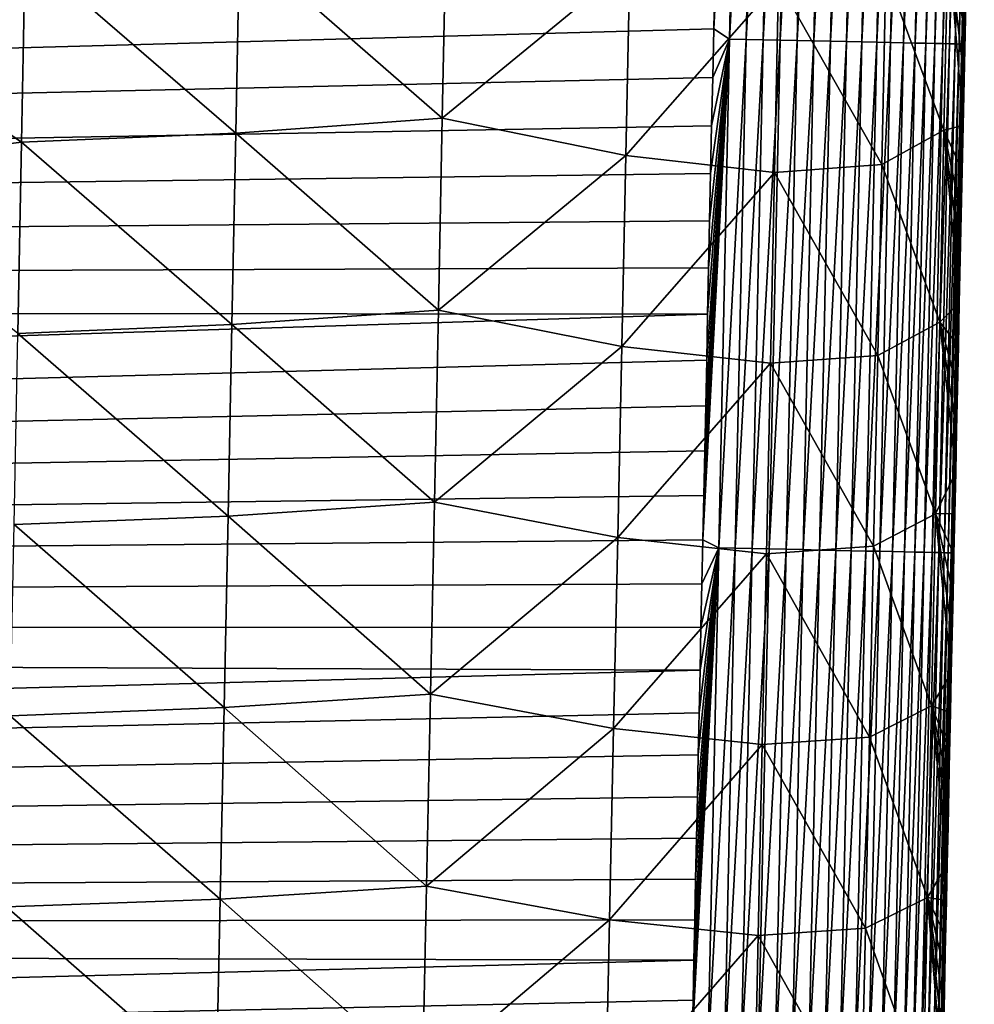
# Model space of a CAD drawing. Header units: metres. Extents: x -26 to 26, y -119 to 32.
# Tile 66 of 208: x 12.31 to 15.01, y -95.84 to -93.05. Entities that reach past the tile are written whole.
import ezdxf

# ---------------------------------------------------------------- set-up
doc = ezdxf.new("R2010")
doc.units = ezdxf.units.M
doc.layers.add('solid_13_411_041_XXX', color=7, linetype='CONTINUOUS')

msp = doc.modelspace()

# ---------------------------------------------------------------- linework, layer by layer
at = {"layer": 'solid_13_411_041_XXX'}
for points in [[(14.268936, -93.07959, 145.144913), (14.313476, -93.109055, 145.143478), (14.343685, -91.672104, 145.143356)], [(14.271869, -92.940712, 145.144897), (14.268936, -93.07959, 145.144913), (14.343685, -91.672104, 145.143356)], [(14.343685, -91.672104, 145.143356), (14.313476, -93.109055, 145.143478), (14.390736, -91.673088, 145.138779)], [(14.313476, -93.109055, 145.143478), (14.360532, -93.110046, 145.138885), (14.390736, -91.673088, 145.138779)], [(14.390736, -91.673088, 145.138779), (14.360532, -93.110046, 145.138885), (14.43845, -91.674088, 145.130844)], [(14.360532, -93.110046, 145.138885), (14.408251, -93.111061, 145.130966), (14.43845, -91.674088, 145.130844)], [(14.43845, -91.674088, 145.130844), (14.408251, -93.111061, 145.130966), (14.486492, -91.675095, 145.1194)], [(14.408251, -93.111061, 145.130966), (14.4563, -93.112076, 145.119522), (14.486492, -91.675095, 145.1194)], [(14.486492, -91.675095, 145.1194), (14.4563, -93.112076, 145.119522), (14.534495, -91.676102, 145.10434)], [(14.4563, -93.112076, 145.119522), (14.504309, -93.113091, 145.104446), (14.534495, -91.676102, 145.10434)], [(14.534495, -91.676102, 145.10434), (14.504309, -93.113091, 145.104446), (14.582062, -91.677101, 145.085571)], [(14.504309, -93.113091, 145.104446), (14.551881, -93.114098, 145.085678), (14.582062, -91.677101, 145.085571)], [(14.582062, -91.677101, 145.085571), (14.551881, -93.114098, 145.085678), (14.628776, -91.678078, 145.063095)], [(14.551881, -93.114098, 145.085678), (14.598599, -93.115089, 145.063202), (14.628776, -91.678078, 145.063095)], [(14.628776, -91.678078, 145.063095), (14.598599, -93.115089, 145.063202), (14.674212, -91.679031, 145.036957)], [(14.598599, -93.115089, 145.063202), (14.644041, -93.116051, 145.037048), (14.674212, -91.679031, 145.036957)], [(14.674212, -91.679031, 145.036957), (14.644041, -93.116051, 145.037048), (14.717948, -91.679947, 145.007263)], [(14.644041, -93.116051, 145.037048), (14.687781, -93.116982, 145.007339), (14.717948, -91.679947, 145.007263)], [(14.717948, -91.679947, 145.007263), (14.687781, -93.116982, 145.007339), (14.759576, -91.680824, 144.974182)], [(14.687781, -93.116982, 145.007339), (14.729412, -93.117867, 144.974258), (14.759576, -91.680824, 144.974182)], [(14.759576, -91.680824, 144.974182), (14.729412, -93.117867, 144.974258), (14.798715, -91.681648, 144.937973)], [(14.729412, -93.117867, 144.974258), (14.768553, -93.11869, 144.938049), (14.798715, -91.681648, 144.937973)], [(14.798715, -91.681648, 144.937973), (14.768553, -93.11869, 144.938049), (14.83502, -91.682411, 144.898926)], [(14.768553, -93.11869, 144.938049), (14.804859, -93.119469, 144.898987), (14.83502, -91.682411, 144.898926)], [(14.83502, -91.682411, 144.898926), (14.804859, -93.119469, 144.898987), (14.868197, -91.683105, 144.857376)], [(14.804859, -93.119469, 144.898987), (14.838037, -93.120171, 144.857422), (14.868197, -91.683105, 144.857376)], [(14.868197, -91.683105, 144.857376), (14.838037, -93.120171, 144.857422), (14.898006, -91.683731, 144.813705)], [(14.838037, -93.120171, 144.857422), (14.867844, -93.120804, 144.813736), (14.898006, -91.683731, 144.813705)], [(14.898006, -91.683731, 144.813705), (14.867844, -93.120804, 144.813736), (14.924269, -91.684288, 144.768311)], [(14.867844, -93.120804, 144.813736), (14.894103, -93.121361, 144.768341), (14.924269, -91.684288, 144.768311)], [(14.924269, -91.684288, 144.768311), (14.894103, -93.121361, 144.768341), (14.946871, -91.684761, 144.721634)], [(14.894103, -93.121361, 144.768341), (14.916701, -93.121841, 144.721649), (14.946871, -91.684761, 144.721634)], [(14.946871, -91.684761, 144.721634), (14.916701, -93.121841, 144.721649), (14.965762, -91.685165, 144.674088)], [(14.916701, -93.121841, 144.721649), (14.935587, -93.122246, 144.674103), (14.965762, -91.685165, 144.674088)], [(14.965762, -91.685165, 144.674088), (14.935587, -93.122246, 144.674103), (14.980954, -91.685486, 144.626099)], [(14.935587, -93.122246, 144.674103), (14.950772, -93.122574, 144.626099), (14.980954, -91.685486, 144.626099)], [(14.980954, -91.685486, 144.626099), (14.950772, -93.122574, 144.626099), (14.992517, -91.68573, 144.578064)], [(14.950772, -93.122574, 144.626099), (14.962327, -93.122818, 144.578049), (14.992517, -91.68573, 144.578064)], [(14.992517, -91.68573, 144.578064), (14.962327, -93.122818, 144.578049), (15.000568, -91.685905, 144.530334)], [(14.962327, -93.122818, 144.578049), (14.970369, -93.122993, 144.530304), (15.000568, -91.685905, 144.530334)], [(15.000568, -91.685905, 144.530334), (14.970369, -93.122993, 144.530304), (15.005272, -91.686005, 144.483261)], [(14.970369, -93.122993, 144.530304), (14.975063, -93.1231, 144.483231), (15.005272, -91.686005, 144.483261)], [(15.002904, -91.873276, 144.43718), (15.005272, -91.686005, 144.483261), (14.975063, -93.1231, 144.483231)], [(14.99474, -92.262466, 144.437164), (15.002904, -91.873276, 144.43718), (14.975063, -93.1231, 144.483231)], [(14.986856, -92.637329, 144.437164), (14.99474, -92.262466, 144.437164), (14.975063, -93.1231, 144.483231)], [(14.979259, -92.997604, 144.437149), (14.986856, -92.637329, 144.437164), (14.975063, -93.1231, 144.483231)], [(13.513123, -92.789688, 139.513931), (13.502071, -93.331978, 139.518555), (12.92945, -92.83329, 139.211777)], [(14.031543, -92.897568, 139.936218), (13.502071, -93.331978, 139.518555), (13.513123, -92.789688, 139.513931)], [(12.92945, -92.83329, 139.211777), (12.918695, -93.374207, 139.216537), (12.32382, -92.860336, 139.038803)], [(13.502071, -93.331978, 139.518555), (12.918695, -93.374207, 139.216537), (12.92945, -92.83329, 139.211777)], [(14.93094, -92.824554, 141.644012), (14.919312, -93.366356, 141.647537), (14.755384, -92.923843, 141.039536)], [(14.93094, -92.824554, 141.644012), (14.973653, -93.352798, 142.239212), (14.919312, -93.366356, 141.647537)], [(14.93094, -92.824554, 141.644012), (14.982028, -92.962128, 142.236862), (14.979207, -93.093781, 142.23764)], [(14.93094, -92.824554, 141.644012), (14.979207, -93.093781, 142.23764), (14.976416, -93.223984, 142.238434)], [(14.93094, -92.824554, 141.644012), (14.976416, -93.223984, 142.238434), (14.973653, -93.352798, 142.239212)], [(12.32382, -92.860336, 139.038803), (12.313366, -93.400269, 139.043655), (11.732748, -93.001549, 138.98616)], [(12.918695, -93.374207, 139.216537), (12.313366, -93.400269, 139.043655), (12.32382, -92.860336, 139.038803)], [(14.271869, -92.940712, 145.144897), (-14.273258, -92.873497, 145.144897), (-14.252382, -93.859932, 145.144974)], [(14.031543, -92.897568, 139.936218), (14.020294, -93.437294, 139.940613), (13.502071, -93.331978, 139.518555)], [(14.452116, -92.947487, 140.457031), (14.020294, -93.437294, 139.940613), (14.031543, -92.897568, 139.936218)], [(14.271869, -92.940712, 145.144897), (-14.252382, -93.859932, 145.144974), (14.268936, -93.07959, 145.144913)], [(14.755384, -92.923843, 141.039536), (14.743852, -93.463104, 141.04335), (14.452116, -92.947487, 140.457031)], [(14.919312, -93.366356, 141.647537), (14.743852, -93.463104, 141.04335), (14.755384, -92.923843, 141.039536)], [(14.452116, -92.947487, 140.457031), (14.440708, -93.486069, 140.461136), (14.020294, -93.437294, 139.940613)], [(14.743852, -93.463104, 141.04335), (14.440708, -93.486069, 140.461136), (14.452116, -92.947487, 140.457031)], [(14.979207, -93.093781, 142.23764), (14.982028, -92.962128, 142.236862), (14.979259, -92.997604, 144.437149)], [(14.971927, -93.344597, 144.437149), (14.979259, -92.997604, 144.437149), (14.975063, -93.1231, 144.483231)], [(14.979207, -93.093781, 142.23764), (14.979259, -92.997604, 144.437149), (14.971927, -93.344597, 144.437149)], [(12.313366, -93.400269, 139.043655), (11.723847, -93.472549, 138.990417), (11.732748, -93.001549, 138.98616)], [(14.268936, -93.07959, 145.144913), (-14.252382, -93.859932, 145.144974), (14.266028, -93.217216, 145.144928)], [(14.268936, -93.07959, 145.144913), (14.266028, -93.217216, 145.144928), (14.313476, -93.109055, 145.143478)], [(14.238295, -94.523468, 145.145035), (14.282978, -94.545998, 145.1436), (14.313476, -93.109055, 145.143478)], [(14.240961, -94.398308, 145.14502), (14.238295, -94.523468, 145.145035), (14.313476, -93.109055, 145.143478)], [(14.243652, -94.271935, 145.14502), (14.240961, -94.398308, 145.14502), (14.313476, -93.109055, 145.143478)], [(14.246366, -94.144432, 145.145004), (14.243652, -94.271935, 145.14502), (14.313476, -93.109055, 145.143478)], [(14.249102, -94.015755, 145.144989), (14.246366, -94.144432, 145.145004), (14.313476, -93.109055, 145.143478)], [(14.251861, -93.885872, 145.144989), (14.249102, -94.015755, 145.144989), (14.313476, -93.109055, 145.143478)], [(14.254644, -93.754753, 145.144974), (14.251861, -93.885872, 145.144989), (14.313476, -93.109055, 145.143478)], [(14.257453, -93.62236, 145.144958), (14.254644, -93.754753, 145.144974), (14.313476, -93.109055, 145.143478)], [(14.260285, -93.488655, 145.144943), (14.257453, -93.62236, 145.144958), (14.313476, -93.109055, 145.143478)], [(14.263144, -93.353607, 145.144943), (14.260285, -93.488655, 145.144943), (14.313476, -93.109055, 145.143478)], [(14.266028, -93.217216, 145.144928), (14.263144, -93.353607, 145.144943), (14.313476, -93.109055, 145.143478)], [(14.313476, -93.109055, 145.143478), (14.282978, -94.545998, 145.1436), (14.360532, -93.110046, 145.138885)], [(14.282978, -94.545998, 145.1436), (14.330038, -94.547005, 145.139008), (14.360532, -93.110046, 145.138885)], [(14.360532, -93.110046, 145.138885), (14.330038, -94.547005, 145.139008), (14.408251, -93.111061, 145.130966)], [(14.330038, -94.547005, 145.139008), (14.377763, -94.548019, 145.131088), (14.408251, -93.111061, 145.130966)], [(14.408251, -93.111061, 145.130966), (14.377763, -94.548019, 145.131088), (14.4563, -93.112076, 145.119522)], [(14.377763, -94.548019, 145.131088), (14.425817, -94.549049, 145.119644), (14.4563, -93.112076, 145.119522)], [(14.4563, -93.112076, 145.119522), (14.425817, -94.549049, 145.119644), (14.504309, -93.113091, 145.104446)], [(14.976416, -93.223984, 142.238434), (14.979207, -93.093781, 142.23764), (14.971927, -93.344597, 144.437149)], [(14.425817, -94.549049, 145.119644), (14.47383, -94.550072, 145.104568), (14.504309, -93.113091, 145.104446)], [(14.504309, -93.113091, 145.104446), (14.47383, -94.550072, 145.104568), (14.551881, -93.114098, 145.085678)], [(14.47383, -94.550072, 145.104568), (14.521406, -94.551094, 145.085785), (14.551881, -93.114098, 145.085678)], [(14.551881, -93.114098, 145.085678), (14.521406, -94.551094, 145.085785), (14.598599, -93.115089, 145.063202)], [(14.521406, -94.551094, 145.085785), (14.56813, -94.552094, 145.063309), (14.598599, -93.115089, 145.063202)], [(14.598599, -93.115089, 145.063202), (14.56813, -94.552094, 145.063309), (14.644041, -93.116051, 145.037048)], [(14.56813, -94.552094, 145.063309), (14.613574, -94.553062, 145.03714), (14.644041, -93.116051, 145.037048)], [(14.644041, -93.116051, 145.037048), (14.613574, -94.553062, 145.03714), (14.687781, -93.116982, 145.007339)], [(14.613574, -94.553062, 145.03714), (14.657318, -94.554001, 145.007431), (14.687781, -93.116982, 145.007339)], [(14.687781, -93.116982, 145.007339), (14.657318, -94.554001, 145.007431), (14.729412, -93.117867, 144.974258)], [(14.657318, -94.554001, 145.007431), (14.698952, -94.554886, 144.97435), (14.729412, -93.117867, 144.974258)], [(14.729412, -93.117867, 144.974258), (14.698952, -94.554886, 144.97435), (14.768553, -93.11869, 144.938049)], [(14.698952, -94.554886, 144.97435), (14.738094, -94.555725, 144.938126), (14.768553, -93.11869, 144.938049)], [(14.768553, -93.11869, 144.938049), (14.738094, -94.555725, 144.938126), (14.804859, -93.119469, 144.898987)], [(14.738094, -94.555725, 144.938126), (14.774402, -94.556503, 144.899048), (14.804859, -93.119469, 144.898987)], [(14.804859, -93.119469, 144.898987), (14.774402, -94.556503, 144.899048), (14.838037, -93.120171, 144.857422)], [(14.774402, -94.556503, 144.899048), (14.807578, -94.557213, 144.857483), (14.838037, -93.120171, 144.857422)], [(14.838037, -93.120171, 144.857422), (14.807578, -94.557213, 144.857483), (14.867844, -93.120804, 144.813736)], [(14.807578, -94.557213, 144.857483), (14.837384, -94.557854, 144.813782), (14.867844, -93.120804, 144.813736)], [(14.867844, -93.120804, 144.813736), (14.837384, -94.557854, 144.813782), (14.894103, -93.121361, 144.768341)], [(14.837384, -94.557854, 144.813782), (14.863642, -94.558418, 144.768387), (14.894103, -93.121361, 144.768341)], [(14.894103, -93.121361, 144.768341), (14.863642, -94.558418, 144.768387), (14.916701, -93.121841, 144.721649)], [(14.863642, -94.558418, 144.768387), (14.886235, -94.558907, 144.721695), (14.916701, -93.121841, 144.721649)], [(14.916701, -93.121841, 144.721649), (14.886235, -94.558907, 144.721695), (14.935587, -93.122246, 144.674103)], [(14.886235, -94.558907, 144.721695), (14.905117, -94.559311, 144.674133), (14.935587, -93.122246, 144.674103)], [(14.935587, -93.122246, 144.674103), (14.905117, -94.559311, 144.674133), (14.950772, -93.122574, 144.626099)], [(14.905117, -94.559311, 144.674133), (14.920297, -94.559639, 144.626114), (14.950772, -93.122574, 144.626099)], [(14.950772, -93.122574, 144.626099), (14.920297, -94.559639, 144.626114), (14.962327, -93.122818, 144.578049)], [(14.920297, -94.559639, 144.626114), (14.931846, -94.559891, 144.578064), (14.962327, -93.122818, 144.578049)], [(14.962327, -93.122818, 144.578049), (14.931846, -94.559891, 144.578064), (14.970369, -93.122993, 144.530304)], [(14.931846, -94.559891, 144.578064), (14.939881, -94.560066, 144.530319), (14.970369, -93.122993, 144.530304)], [(14.970369, -93.122993, 144.530304), (14.939881, -94.560066, 144.530319), (14.975063, -93.1231, 144.483231)], [(14.939881, -94.560066, 144.530319), (14.944568, -94.560173, 144.483231), (14.975063, -93.1231, 144.483231)], [(14.971927, -93.344597, 144.437149), (14.975063, -93.1231, 144.483231), (14.944568, -94.560173, 144.483231)], [(14.266028, -93.217216, 145.144928), (-14.252382, -93.859932, 145.144974), (14.263144, -93.353607, 145.144943)], [(14.973653, -93.352798, 142.239212), (14.976416, -93.223984, 142.238434), (14.971927, -93.344597, 144.437149)], [(13.502071, -93.331978, 139.518555), (13.490956, -93.87426, 139.523193), (12.918695, -93.374207, 139.216537)], [(14.020294, -93.437294, 139.940613), (13.490956, -93.87426, 139.523193), (13.502071, -93.331978, 139.518555)], [(14.263144, -93.353607, 145.144943), (-14.252382, -93.859932, 145.144974), (14.260285, -93.488655, 145.144943)], [(14.919312, -93.366356, 141.647537), (14.973653, -93.352798, 142.239212), (14.970918, -93.480225, 142.239975)], [(14.96485, -93.678665, 144.437149), (14.971927, -93.344597, 144.437149), (14.944568, -94.560173, 144.483231)], [(14.973653, -93.352798, 142.239212), (14.971927, -93.344597, 144.437149), (14.96485, -93.678665, 144.437149)], [(14.970918, -93.480225, 142.239975), (14.973653, -93.352798, 142.239212), (14.96485, -93.678665, 144.437149)], [(12.918695, -93.374207, 139.216537), (12.90786, -93.915115, 139.221313), (12.313366, -93.400269, 139.043655)], [(13.490956, -93.87426, 139.523193), (12.90786, -93.915115, 139.221313), (12.918695, -93.374207, 139.216537)], [(14.919312, -93.366356, 141.647537), (14.90766, -93.908157, 141.651138), (14.743852, -93.463104, 141.04335)], [(14.919312, -93.366356, 141.647537), (14.962896, -93.853569, 142.242294), (14.90766, -93.908157, 141.651138)], [(14.919312, -93.366356, 141.647537), (14.970918, -93.480225, 142.239975), (14.968214, -93.606133, 142.240753)], [(14.919312, -93.366356, 141.647537), (14.968214, -93.606133, 142.240753), (14.965541, -93.730568, 142.241516)], [(14.919312, -93.366356, 141.647537), (14.965541, -93.730568, 142.241516), (14.962896, -93.853569, 142.242294)], [(12.313366, -93.400269, 139.043655), (12.302812, -93.940193, 139.048508), (11.723847, -93.472549, 138.990417)], [(12.90786, -93.915115, 139.221313), (12.302812, -93.940193, 139.048508), (12.313366, -93.400269, 139.043655)], [(14.020294, -93.437294, 139.940613), (14.009, -93.977013, 139.945023), (13.490956, -93.87426, 139.523193)], [(14.440708, -93.486069, 140.461136), (14.009, -93.977013, 139.945023), (14.020294, -93.437294, 139.940613)], [(14.743852, -93.463104, 141.04335), (14.73229, -94.002357, 141.047241), (14.440708, -93.486069, 140.461136)], [(14.90766, -93.908157, 141.651138), (14.73229, -94.002357, 141.047241), (14.743852, -93.463104, 141.04335)], [(14.260285, -93.488655, 145.144943), (-14.252382, -93.859932, 145.144974), (14.257453, -93.62236, 145.144958)], [(14.440708, -93.486069, 140.461136), (14.429267, -94.024651, 140.465302), (14.009, -93.977013, 139.945023)], [(14.73229, -94.002357, 141.047241), (14.429267, -94.024651, 140.465302), (14.440708, -93.486069, 140.461136)], [(14.968214, -93.606133, 142.240753), (14.970918, -93.480225, 142.239975), (14.96485, -93.678665, 144.437149)], [(14.965541, -93.730568, 142.241516), (14.968214, -93.606133, 142.240753), (14.96485, -93.678665, 144.437149)], [(14.257453, -93.62236, 145.144958), (-14.252382, -93.859932, 145.144974), (14.254644, -93.754753, 145.144974)], [(14.951377, -94.312714, 144.437149), (14.96485, -93.678665, 144.437149), (14.944568, -94.560173, 144.483231)], [(14.965541, -93.730568, 142.241516), (14.96485, -93.678665, 144.437149), (14.951377, -94.312714, 144.437149)], [(14.962896, -93.853569, 142.242294), (14.965541, -93.730568, 142.241516), (14.951377, -94.312714, 144.437149)], [(14.254644, -93.754753, 145.144974), (-14.252382, -93.859932, 145.144974), (14.251861, -93.885872, 145.144989)], [(14.251861, -93.885872, 145.144989), (-14.252382, -93.859932, 145.144974), (-14.232795, -94.779755, 145.145065)], [(14.90766, -93.908157, 141.651138), (14.962896, -93.853569, 142.242294), (14.96028, -93.975197, 142.243057)], [(14.96028, -93.975197, 142.243057), (14.962896, -93.853569, 142.242294), (14.951377, -94.312714, 144.437149)], [(14.251861, -93.885872, 145.144989), (-14.232795, -94.779755, 145.145065), (14.249102, -94.015755, 145.144989)], [(13.490956, -93.87426, 139.523193), (13.479778, -94.41655, 139.527847), (12.90786, -93.915115, 139.221313)], [(14.009, -93.977013, 139.945023), (13.479778, -94.41655, 139.527847), (13.490956, -93.87426, 139.523193)], [(12.90786, -93.915115, 139.221313), (12.896942, -94.456032, 139.226105), (12.302812, -93.940193, 139.048508)], [(13.479778, -94.41655, 139.527847), (12.896942, -94.456032, 139.226105), (12.90786, -93.915115, 139.221313)], [(14.90766, -93.908157, 141.651138), (14.895983, -94.449951, 141.654846), (14.73229, -94.002357, 141.047241)], [(14.90766, -93.908157, 141.651138), (14.952594, -94.33223, 142.245331), (14.895983, -94.449951, 141.654846)], [(14.90766, -93.908157, 141.651138), (14.96028, -93.975197, 142.243057), (14.957692, -94.09549, 142.24382)], [(14.90766, -93.908157, 141.651138), (14.957692, -94.09549, 142.24382), (14.95513, -94.2145, 142.244568)], [(14.90766, -93.908157, 141.651138), (14.95513, -94.2145, 142.244568), (14.952594, -94.33223, 142.245331)], [(12.896942, -94.456032, 139.226105), (12.292155, -94.480125, 139.05336), (12.302812, -93.940193, 139.048508)], [(14.009, -93.977013, 139.945023), (13.997658, -94.516754, 139.949478), (13.479778, -94.41655, 139.527847)], [(14.429267, -94.024651, 140.465302), (13.997658, -94.516754, 139.949478), (14.009, -93.977013, 139.945023)], [(14.73229, -94.002357, 141.047241), (14.720702, -94.541618, 141.051208), (14.429267, -94.024651, 140.465302)], [(14.895983, -94.449951, 141.654846), (14.720702, -94.541618, 141.051208), (14.73229, -94.002357, 141.047241)], [(14.957692, -94.09549, 142.24382), (14.96028, -93.975197, 142.243057), (14.951377, -94.312714, 144.437149)], [(14.249102, -94.015755, 145.144989), (-14.232795, -94.779755, 145.145065), (14.246366, -94.144432, 145.145004)], [(14.429267, -94.024651, 140.465302), (14.41779, -94.563248, 140.469513), (13.997658, -94.516754, 139.949478)], [(14.720702, -94.541618, 141.051208), (14.41779, -94.563248, 140.469513), (14.429267, -94.024651, 140.465302)], [(14.95513, -94.2145, 142.244568), (14.957692, -94.09549, 142.24382), (14.951377, -94.312714, 144.437149)], [(14.246366, -94.144432, 145.145004), (-14.232795, -94.779755, 145.145065), (14.243652, -94.271935, 145.14502)], [(14.952594, -94.33223, 142.245331), (14.95513, -94.2145, 142.244568), (14.951377, -94.312714, 144.437149)], [(14.243652, -94.271935, 145.14502), (-14.232795, -94.779755, 145.145065), (14.240961, -94.398308, 145.14502)], [(14.895983, -94.449951, 141.654846), (14.952594, -94.33223, 142.245331), (14.950087, -94.448563, 142.246078)], [(14.938669, -94.908325, 144.437149), (14.951377, -94.312714, 144.437149), (14.944568, -94.560173, 144.483231)], [(14.952594, -94.33223, 142.245331), (14.951377, -94.312714, 144.437149), (14.938669, -94.908325, 144.437149)], [(14.950087, -94.448563, 142.246078), (14.952594, -94.33223, 142.245331), (14.938669, -94.908325, 144.437149)], [(14.240961, -94.398308, 145.14502), (-14.232795, -94.779755, 145.145065), (14.238295, -94.523468, 145.145035)], [(13.479778, -94.41655, 139.527847), (13.468535, -94.958878, 139.532516), (12.896942, -94.456032, 139.226105)], [(13.997658, -94.516754, 139.949478), (13.468535, -94.958878, 139.532516), (13.479778, -94.41655, 139.527847)], [(12.896942, -94.456032, 139.226105), (12.885941, -94.996979, 139.230896), (12.292155, -94.480125, 139.05336)], [(13.468535, -94.958878, 139.532516), (12.885941, -94.996979, 139.230896), (12.896942, -94.456032, 139.226105)], [(14.895983, -94.449951, 141.654846), (14.884279, -94.99176, 141.658661), (14.720702, -94.541618, 141.051208)], [(14.895983, -94.449951, 141.654846), (14.94033, -94.900719, 142.249069), (14.884279, -94.99176, 141.658661)], [(14.895983, -94.449951, 141.654846), (14.950087, -94.448563, 142.246078), (14.947607, -94.563538, 142.246826)], [(14.895983, -94.449951, 141.654846), (14.947607, -94.563538, 142.246826), (14.945155, -94.677185, 142.247574)], [(14.895983, -94.449951, 141.654846), (14.945155, -94.677185, 142.247574), (14.94273, -94.789566, 142.248322)], [(14.895983, -94.449951, 141.654846), (14.94273, -94.789566, 142.248322), (14.94033, -94.900719, 142.249069)], [(14.947607, -94.563538, 142.246826), (14.950087, -94.448563, 142.246078), (14.938669, -94.908325, 144.437149)], [(12.885941, -94.996979, 139.230896), (12.281396, -95.020081, 139.058212), (12.292155, -94.480125, 139.05336)], [(14.238295, -94.523468, 145.145035), (-14.232795, -94.779755, 145.145065), (14.235651, -94.647369, 145.14505)], [(13.997658, -94.516754, 139.949478), (13.986268, -95.056534, 139.953964), (13.468535, -94.958878, 139.532516)], [(14.41779, -94.563248, 140.469513), (13.986268, -95.056534, 139.953964), (13.997658, -94.516754, 139.949478)], [(14.238295, -94.523468, 145.145035), (14.235651, -94.647369, 145.14505), (14.282978, -94.545998, 145.1436)], [(14.208063, -95.934807, 145.145157), (14.252195, -95.982941, 145.143723), (14.282978, -94.545998, 145.1436)], [(14.210462, -95.823311, 145.145142), (14.208063, -95.934807, 145.145157), (14.282978, -94.545998, 145.1436)], [(14.212881, -95.710747, 145.145142), (14.210462, -95.823311, 145.145142), (14.282978, -94.545998, 145.1436)], [(14.215323, -95.597069, 145.145126), (14.212881, -95.710747, 145.145142), (14.282978, -94.545998, 145.1436)], [(14.217787, -95.482246, 145.145126), (14.215323, -95.597069, 145.145126), (14.282978, -94.545998, 145.1436)], [(14.220274, -95.366264, 145.145111), (14.217787, -95.482246, 145.145126), (14.282978, -94.545998, 145.1436)], [(14.222783, -95.249207, 145.145096), (14.220274, -95.366264, 145.145111), (14.282978, -94.545998, 145.1436)], [(14.225312, -95.131081, 145.145096), (14.222783, -95.249207, 145.145096), (14.282978, -94.545998, 145.1436)], [(14.227863, -95.011871, 145.145081), (14.225312, -95.131081, 145.145096), (14.282978, -94.545998, 145.1436)], [(14.230436, -94.891541, 145.145065), (14.227863, -95.011871, 145.145081), (14.282978, -94.545998, 145.1436)], [(14.233032, -94.77005, 145.145065), (14.230436, -94.891541, 145.145065), (14.282978, -94.545998, 145.1436)], [(14.235651, -94.647369, 145.14505), (14.233032, -94.77005, 145.145065), (14.282978, -94.545998, 145.1436)], [(14.282978, -94.545998, 145.1436), (14.252195, -95.982941, 145.143723), (14.330038, -94.547005, 145.139008)], [(14.252195, -95.982941, 145.143723), (14.299259, -95.983948, 145.13913), (14.330038, -94.547005, 145.139008)], [(14.330038, -94.547005, 145.139008), (14.299259, -95.983948, 145.13913), (14.377763, -94.548019, 145.131088)], [(14.299259, -95.983948, 145.13913), (14.346987, -95.984978, 145.131195), (14.377763, -94.548019, 145.131088)], [(14.377763, -94.548019, 145.131088), (14.346987, -95.984978, 145.131195), (14.425817, -94.549049, 145.119644)], [(14.346987, -95.984978, 145.131195), (14.395043, -95.986015, 145.119751), (14.425817, -94.549049, 145.119644)], [(14.425817, -94.549049, 145.119644), (14.395043, -95.986015, 145.119751), (14.47383, -94.550072, 145.104568)], [(14.395043, -95.986015, 145.119751), (14.443061, -95.987045, 145.104675), (14.47383, -94.550072, 145.104568)], [(14.720702, -94.541618, 141.051208), (14.709086, -95.08091, 141.055252), (14.41779, -94.563248, 140.469513)], [(14.47383, -94.550072, 145.104568), (14.443061, -95.987045, 145.104675), (14.521406, -94.551094, 145.085785)], [(14.443061, -95.987045, 145.104675), (14.490641, -95.988068, 145.085907), (14.521406, -94.551094, 145.085785)], [(14.521406, -94.551094, 145.085785), (14.490641, -95.988068, 145.085907), (14.56813, -94.552094, 145.063309)], [(14.490641, -95.988068, 145.085907), (14.537367, -95.989075, 145.063416), (14.56813, -94.552094, 145.063309)], [(14.56813, -94.552094, 145.063309), (14.537367, -95.989075, 145.063416), (14.613574, -94.553062, 145.03714)], [(14.537367, -95.989075, 145.063416), (14.582815, -95.990059, 145.037247), (14.613574, -94.553062, 145.03714)], [(14.613574, -94.553062, 145.03714), (14.582815, -95.990059, 145.037247), (14.657318, -94.554001, 145.007431)], [(14.582815, -95.990059, 145.037247), (14.626561, -95.990997, 145.007538), (14.657318, -94.554001, 145.007431)], [(14.657318, -94.554001, 145.007431), (14.626561, -95.990997, 145.007538), (14.698952, -94.554886, 144.97435)], [(14.626561, -95.990997, 145.007538), (14.668197, -95.991898, 144.974442), (14.698952, -94.554886, 144.97435)], [(14.698952, -94.554886, 144.97435), (14.668197, -95.991898, 144.974442), (14.738094, -94.555725, 144.938126)], [(14.668197, -95.991898, 144.974442), (14.70734, -95.992744, 144.938217), (14.738094, -94.555725, 144.938126)], [(14.738094, -94.555725, 144.938126), (14.70734, -95.992744, 144.938217), (14.774402, -94.556503, 144.899048)], [(14.70734, -95.992744, 144.938217), (14.743649, -95.993523, 144.899139), (14.774402, -94.556503, 144.899048)], [(14.884279, -94.99176, 141.658661), (14.709086, -95.08091, 141.055252), (14.720702, -94.541618, 141.051208)], [(14.774402, -94.556503, 144.899048), (14.743649, -95.993523, 144.899139), (14.807578, -94.557213, 144.857483)], [(14.743649, -95.993523, 144.899139), (14.776825, -95.99424, 144.857559), (14.807578, -94.557213, 144.857483)], [(14.807578, -94.557213, 144.857483), (14.776825, -95.99424, 144.857559), (14.837384, -94.557854, 144.813782)], [(14.776825, -95.99424, 144.857559), (14.80663, -95.994888, 144.813858), (14.837384, -94.557854, 144.813782)], [(14.837384, -94.557854, 144.813782), (14.80663, -95.994888, 144.813858), (14.863642, -94.558418, 144.768387)], [(14.80663, -95.994888, 144.813858), (14.832886, -95.995453, 144.768448), (14.863642, -94.558418, 144.768387)], [(14.863642, -94.558418, 144.768387), (14.832886, -95.995453, 144.768448), (14.886235, -94.558907, 144.721695)], [(14.41779, -94.563248, 140.469513), (14.406279, -95.101883, 140.473785), (13.986268, -95.056534, 139.953964)], [(14.709086, -95.08091, 141.055252), (14.406279, -95.101883, 140.473785), (14.41779, -94.563248, 140.469513)], [(14.832886, -95.995453, 144.768448), (14.855477, -95.995949, 144.721741), (14.886235, -94.558907, 144.721695)], [(14.886235, -94.558907, 144.721695), (14.855477, -95.995949, 144.721741), (14.905117, -94.559311, 144.674133)], [(14.855477, -95.995949, 144.721741), (14.874355, -95.996353, 144.674179), (14.905117, -94.559311, 144.674133)], [(14.905117, -94.559311, 144.674133), (14.874355, -95.996353, 144.674179), (14.920297, -94.559639, 144.626114)], [(14.874355, -95.996353, 144.674179), (14.889532, -95.996689, 144.62616), (14.920297, -94.559639, 144.626114)], [(14.920297, -94.559639, 144.626114), (14.889532, -95.996689, 144.62616), (14.931846, -94.559891, 144.578064)], [(14.889532, -95.996689, 144.62616), (14.901076, -95.996941, 144.57811), (14.931846, -94.559891, 144.578064)], [(14.931846, -94.559891, 144.578064), (14.901076, -95.996941, 144.57811), (14.939881, -94.560066, 144.530319)], [(14.901076, -95.996941, 144.57811), (14.909107, -95.997116, 144.530365), (14.939881, -94.560066, 144.530319)], [(14.939881, -94.560066, 144.530319), (14.909107, -95.997116, 144.530365), (14.944568, -94.560173, 144.483231)], [(14.909107, -95.997116, 144.530365), (14.913788, -95.997215, 144.483276), (14.944568, -94.560173, 144.483231)], [(14.938669, -94.908325, 144.437149), (14.944568, -94.560173, 144.483231), (14.913788, -95.997215, 144.483276)], [(14.945155, -94.677185, 142.247574), (14.947607, -94.563538, 142.246826), (14.938669, -94.908325, 144.437149)], [(14.235651, -94.647369, 145.14505), (-14.232795, -94.779755, 145.145065), (14.233032, -94.77005, 145.145065)], [(14.94273, -94.789566, 142.248322), (14.945155, -94.677185, 142.247574), (14.938669, -94.908325, 144.437149)], [(14.233032, -94.77005, 145.145065), (-14.232795, -94.779755, 145.145065), (14.230436, -94.891541, 145.145065)], [(14.230436, -94.891541, 145.145065), (-14.232795, -94.779755, 145.145065), (-14.214422, -95.637619, 145.145126)], [(14.94033, -94.900719, 142.249069), (14.94273, -94.789566, 142.248322), (14.938669, -94.908325, 144.437149)], [(14.230436, -94.891541, 145.145065), (-14.214422, -95.637619, 145.145126), (14.227863, -95.011871, 145.145081)], [(14.884279, -94.99176, 141.658661), (14.94033, -94.900719, 142.249069), (14.937954, -95.010696, 142.249802)], [(14.926558, -95.473862, 144.437164), (14.938669, -94.908325, 144.437149), (14.913788, -95.997215, 144.483276)], [(14.937954, -95.010696, 142.249802), (14.938669, -94.908325, 144.437149), (14.926558, -95.473862, 144.437164)], [(14.937954, -95.010696, 142.249802), (14.94033, -94.900719, 142.249069), (14.938669, -94.908325, 144.437149)], [(13.468535, -94.958878, 139.532516), (13.457227, -95.501259, 139.537216), (12.885941, -94.996979, 139.230896)], [(13.986268, -95.056534, 139.953964), (13.457227, -95.501259, 139.537216), (13.468535, -94.958878, 139.532516)], [(12.885941, -94.996979, 139.230896), (12.874854, -95.537971, 139.235703), (12.281396, -95.020081, 139.058212)], [(13.457227, -95.501259, 139.537216), (12.874854, -95.537971, 139.235703), (12.885941, -94.996979, 139.230896)], [(14.884279, -94.99176, 141.658661), (14.872551, -95.533585, 141.662567), (14.709086, -95.08091, 141.055252)], [(14.884279, -94.99176, 141.658661), (14.928705, -95.438354, 142.252716), (14.872551, -95.533585, 141.662567)], [(14.884279, -94.99176, 141.658661), (14.937954, -95.010696, 142.249802), (14.935602, -95.119499, 142.250534)], [(14.884279, -94.99176, 141.658661), (14.935602, -95.119499, 142.250534), (14.933277, -95.227028, 142.251266)], [(14.884279, -94.99176, 141.658661), (14.933277, -95.227028, 142.251266), (14.930979, -95.333298, 142.251999)], [(14.884279, -94.99176, 141.658661), (14.930979, -95.333298, 142.251999), (14.928705, -95.438354, 142.252716)], [(14.227863, -95.011871, 145.145081), (-14.214422, -95.637619, 145.145126), (14.225312, -95.131081, 145.145096)], [(12.874854, -95.537971, 139.235703), (12.270531, -95.560051, 139.06308), (12.281396, -95.020081, 139.058212)], [(14.935602, -95.119499, 142.250534), (14.937954, -95.010696, 142.249802), (14.926558, -95.473862, 144.437164)], [(13.986268, -95.056534, 139.953964), (13.974831, -95.596367, 139.958481), (13.457227, -95.501259, 139.537216)], [(14.406279, -95.101883, 140.473785), (13.974831, -95.596367, 139.958481), (13.986268, -95.056534, 139.953964)], [(14.709086, -95.08091, 141.055252), (14.697442, -95.620239, 141.059372), (14.406279, -95.101883, 140.473785)], [(14.872551, -95.533585, 141.662567), (14.697442, -95.620239, 141.059372), (14.709086, -95.08091, 141.055252)], [(14.406279, -95.101883, 140.473785), (14.394731, -95.640572, 140.478119), (13.974831, -95.596367, 139.958481)], [(14.697442, -95.620239, 141.059372), (14.394731, -95.640572, 140.478119), (14.406279, -95.101883, 140.473785)], [(14.225312, -95.131081, 145.145096), (-14.214422, -95.637619, 145.145126), (14.222783, -95.249207, 145.145096)], [(14.933277, -95.227028, 142.251266), (14.935602, -95.119499, 142.250534), (14.926558, -95.473862, 144.437164)], [(14.222783, -95.249207, 145.145096), (-14.214422, -95.637619, 145.145126), (14.220274, -95.366264, 145.145111)], [(14.930979, -95.333298, 142.251999), (14.933277, -95.227028, 142.251266), (14.926558, -95.473862, 144.437164)], [(14.928705, -95.438354, 142.252716), (14.930979, -95.333298, 142.251999), (14.926558, -95.473862, 144.437164)], [(14.220274, -95.366264, 145.145111), (-14.214422, -95.637619, 145.145126), (14.217787, -95.482246, 145.145126)], [(14.872551, -95.533585, 141.662567), (14.928705, -95.438354, 142.252716), (14.926455, -95.542244, 142.253433)], [(14.926455, -95.542244, 142.253433), (14.928705, -95.438354, 142.252716), (14.926558, -95.473862, 144.437164)], [(14.91489, -96.016739, 144.43718), (14.926558, -95.473862, 144.437164), (14.913788, -95.997215, 144.483276)], [(14.926455, -95.542244, 142.253433), (14.926558, -95.473862, 144.437164), (14.91489, -96.016739, 144.43718)], [(14.217787, -95.482246, 145.145126), (-14.214422, -95.637619, 145.145126), (14.215323, -95.597069, 145.145126)], [(13.457227, -95.501259, 139.537216), (13.445851, -96.043701, 139.541946), (12.874854, -95.537971, 139.235703)], [(13.974831, -95.596367, 139.958481), (13.445851, -96.043701, 139.541946), (13.457227, -95.501259, 139.537216)], [(12.863681, -96.079002, 139.240509), (12.259558, -96.100044, 139.067932), (12.270531, -95.560051, 139.06308)], [(12.874854, -95.537971, 139.235703), (12.863681, -96.079002, 139.240509), (12.270531, -95.560051, 139.06308)], [(13.445851, -96.043701, 139.541946), (12.863681, -96.079002, 139.240509), (12.874854, -95.537971, 139.235703)], [(14.872551, -95.533585, 141.662567), (14.860796, -96.075447, 141.66658), (14.697442, -95.620239, 141.059372)], [(14.872551, -95.533585, 141.662567), (14.915559, -96.044937, 142.256989), (14.860796, -96.075447, 141.66658)], [(14.872551, -95.533585, 141.662567), (14.926455, -95.542244, 142.253433), (14.924231, -95.644997, 142.25415)], [(14.872551, -95.533585, 141.662567), (14.924231, -95.644997, 142.25415), (14.922028, -95.746666, 142.254868)], [(14.872551, -95.533585, 141.662567), (14.922028, -95.746666, 142.254868), (14.919847, -95.847252, 142.255585)], [(14.872551, -95.533585, 141.662567), (14.919847, -95.847252, 142.255585), (14.917691, -95.946678, 142.256287)], [(14.872551, -95.533585, 141.662567), (14.917691, -95.946678, 142.256287), (14.915559, -96.044937, 142.256989)], [(14.924231, -95.644997, 142.25415), (14.926455, -95.542244, 142.253433), (14.91489, -96.016739, 144.43718)], [(14.215323, -95.597069, 145.145126), (-14.214422, -95.637619, 145.145126), (14.212881, -95.710747, 145.145142)], [(13.974831, -95.596367, 139.958481), (13.963344, -96.136269, 139.963043), (13.445851, -96.043701, 139.541946)], [(14.394731, -95.640572, 140.478119), (13.963344, -96.136269, 139.963043), (13.974831, -95.596367, 139.958481)], [(14.212881, -95.710747, 145.145142), (-14.214422, -95.637619, 145.145126), (-14.197192, -96.437782, 145.145203)], [(14.394731, -95.640572, 140.478119), (14.383147, -96.179321, 140.482498), (13.963344, -96.136269, 139.963043)], [(14.68577, -96.159622, 141.063568), (14.383147, -96.179321, 140.482498), (14.394731, -95.640572, 140.478119)], [(14.697442, -95.620239, 141.059372), (14.68577, -96.159622, 141.063568), (14.394731, -95.640572, 140.478119)], [(14.860796, -96.075447, 141.66658), (14.68577, -96.159622, 141.063568), (14.697442, -95.620239, 141.059372)], [(14.922028, -95.746666, 142.254868), (14.924231, -95.644997, 142.25415), (14.91489, -96.016739, 144.43718)], [(14.212881, -95.710747, 145.145142), (-14.197192, -96.437782, 145.145203), (14.210462, -95.823311, 145.145142)], [(14.919847, -95.847252, 142.255585), (14.922028, -95.746666, 142.254868), (14.91489, -96.016739, 144.43718)], [(14.210462, -95.823311, 145.145142), (-14.197192, -96.437782, 145.145203), (14.208063, -95.934807, 145.145157)]]:
    msp.add_3dface(points, dxfattribs=at)

doc.saveas('drawing.dxf')
